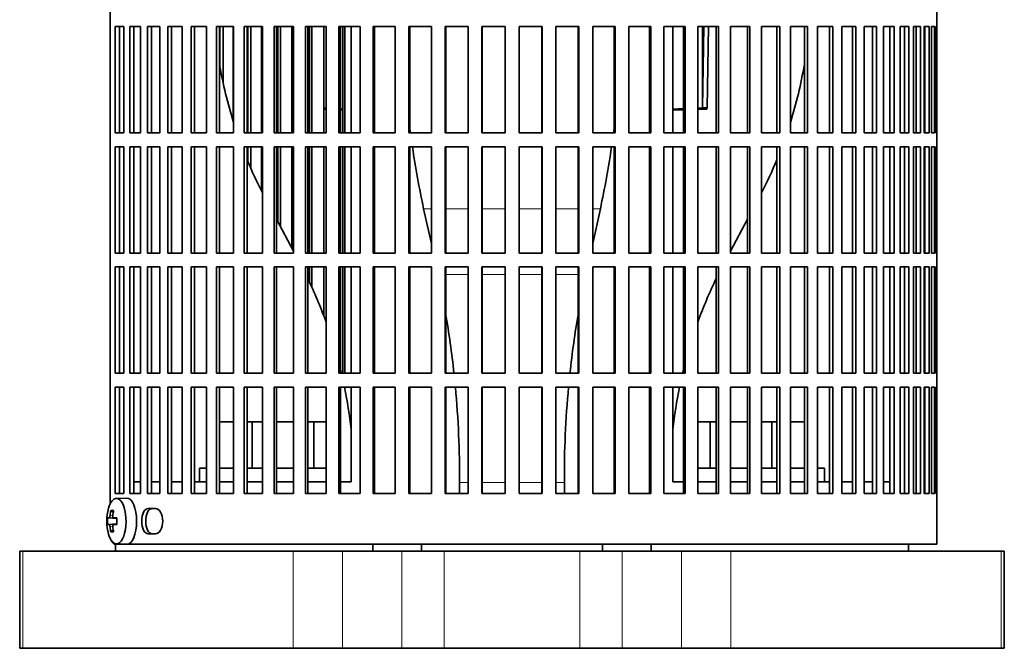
# Model space of a CAD drawing. Header units: millimetres. Extents: x -304 to -45, y -406 to 1007.
# Tile 15 of 27: x -104 to -61, y 241 to 269. Entities that reach past the tile are written whole.
import ezdxf

# ---------------------------------------------------------------- set-up
doc = ezdxf.new("R2010")
doc.units = ezdxf.units.MM
for name, color, linetype in [('M5X8_UNI7687', 7, 'Continuous'), ('VSI134_ADATTATOR', 7, 'Continuous'), ('VSI134_FILTRO_A', 7, 'Continuous'), ('VSI134_FILTRO_B', 7, 'Continuous'), ('VSI134_SUPPORTO_', 7, 'Continuous'), ('VSI134_TERMINALE', 7, 'Continuous')]:
    doc.layers.add(name, color=color, linetype=linetype)

# ---------------------------------------------------------------- blocks, each defined once
blk = doc.blocks.new('SE3')
at = {"layer": 'M5X8_UNI7687', "color": 7, "linetype": 'Continuous', "lineweight": 35}
for p, q in [((-99.362, 247.977), (-99.815, 247.963)), ((-100.049, 247.444), (-99.947, 247.366)), ((-100.188, 247.116), (-99.794, 247.087)), ((-99.927, 247.119), (-99.794, 247.106)), ((-100.188, 246.839), (-99.794, 246.867)), ((-100.049, 246.51), (-99.947, 246.588)), ((-99.794, 246.849), (-99.927, 246.835)), ((-99.815, 245.991), (-99.362, 245.977))]:
    blk.add_line(p, q, dxfattribs=at)
at = {"layer": 'M5X8_UNI7687', "color": 4, "linetype": 'Continuous', "lineweight": 9}
for p, q in [((-99.794, 247.088), (-100.129, 247.119)), ((-100.087, 247.219), (-99.966, 247.208)), ((-99.925, 247.119), (-99.794, 247.106)), ((-100.129, 246.835), (-99.794, 246.866)), ((-99.966, 246.747), (-100.087, 246.736)), ((-99.794, 246.849), (-99.925, 246.835))]:
    blk.add_line(p, q, dxfattribs=at)
at = {"layer": 'M5X8_UNI7687', "color": 7, "linetype": 'Continuous', "lineweight": 35}
for centre, radius, start, end in [((-98.232, 246.977), 2, 163.7273, 196.2727), ((-98.308, 246.977), 1.885, 175.7871, 184.2129)]:
    blk.add_arc(centre, radius, start, end, dxfattribs=at)
for centre, major_axis, ratio, start_param, end_param in [((-99.809, 246.977), (0, -0.986), 0.422618, 0, 4.10793), ((-99.356, 246.977), (0, 1), 0.422618, 0, 0.012961), ((-99.356, 246.977), (0, 1), 0.422618, 3.141593, 6.283185), ((-98.222, 246.977), (0, 2), 0.939693, 1.335108, 1.449667), ((-98.633, 246.365), (-1.55, 1.013), 0.247104, -0.4365, -0.286808), ((-98.248, 246.977), (0, 2), 0.866025, 1.335108, 1.449667), ((-98.235, 246.946), (-1.994, 0.158), 0.036834, -0.313745, -0.199185), ((-98.235, 246.946), (-1.994, 0.158), 0.036834, -0.670562, -0.556003), ((-98.892, 246.977), (0, 1.852), 0.488139, 1.49595, 1.645642), ((-98.235, 247.008), (-1.994, -0.158), 0.036834, 0.199185, 0.313745), ((-98.222, 246.977), (0, -2), 0.939693, 4.833518, 4.948078), ((-98.633, 247.59), (-1.55, -1.013), 0.247104, 0.286808, 0.4365), ((-98.248, 246.977), (0, -2), 0.866025, 4.833518, 4.948078), ((-98.235, 247.008), (-1.994, -0.158), 0.036834, 0.556003, 0.670562), ((-99.809, 246.977), (0, -0.986), 0.422618, 5.316848, 6.283185)]:
    blk.add_ellipse(centre, major_axis=major_axis, ratio=ratio, start_param=start_param, end_param=end_param, dxfattribs=at)
for points in [[(-100.129, 247.119), (-100.128, 247.119), (-100.126, 247.12), (-100.123, 247.121), (-100.12, 247.124), (-100.117, 247.127), (-100.114, 247.131), (-100.11, 247.136), (-100.107, 247.142), (-100.104, 247.149), (-100.101, 247.156), (-100.099, 247.164), (-100.096, 247.173), (-100.094, 247.181), (-100.092, 247.19), (-100.09, 247.199), (-100.089, 247.209), (-100.088, 247.215), (-100.087, 247.219)], [(-99.967, 247.219), (-99.968, 247.215), (-99.968, 247.209), (-99.968, 247.199), (-99.968, 247.19), (-99.967, 247.181), (-99.966, 247.173), (-99.964, 247.164), (-99.962, 247.156), (-99.959, 247.149), (-99.956, 247.142), (-99.952, 247.136), (-99.949, 247.131), (-99.944, 247.127), (-99.94, 247.124), (-99.935, 247.121), (-99.931, 247.12), (-99.927, 247.119), (-99.925, 247.119)], [(-100.087, 246.736), (-100.088, 246.739), (-100.089, 246.746), (-100.09, 246.756), (-100.092, 246.765), (-100.094, 246.773), (-100.096, 246.782), (-100.099, 246.79), (-100.101, 246.798), (-100.104, 246.806), (-100.107, 246.813), (-100.11, 246.819), (-100.114, 246.824), (-100.117, 246.828), (-100.12, 246.831), (-100.123, 246.833), (-100.126, 246.835), (-100.128, 246.835), (-100.129, 246.835)], [(-99.925, 246.835), (-99.927, 246.835), (-99.931, 246.835), (-99.935, 246.833), (-99.94, 246.831), (-99.944, 246.828), (-99.949, 246.824), (-99.952, 246.819), (-99.956, 246.813), (-99.959, 246.806), (-99.962, 246.798), (-99.964, 246.79), (-99.966, 246.782), (-99.967, 246.773), (-99.968, 246.765), (-99.968, 246.756), (-99.968, 246.746), (-99.968, 246.739), (-99.967, 246.736)]]:
    blk.add_open_spline(points, degree=3, dxfattribs=at)
at = {"layer": 'VSI134_ADATTATOR', "color": 7, "linetype": 'Continuous', "lineweight": 35}
for p, q in [((-95.34, 251.277), (-94.738, 251.277)), ((-94.152, 251.277), (-93.933, 251.277)), ((-93.933, 251.277), (-93.481, 251.277)), ((-93.933, 251.277), (-93.933, 249.277)), ((-92.877, 251.277), (-92.141, 251.277)), ((-91.524, 251.277), (-91.257, 251.277)), ((-91.257, 251.277), (-90.73, 251.277)), ((-91.257, 251.277), (-91.257, 249.277)), ((-74.631, 251.277), (-74.104, 251.277)), ((-74.104, 251.277), (-73.836, 251.277)), ((-74.104, 251.277), (-74.104, 249.277)), ((-73.219, 251.277), (-72.483, 251.277)), ((-71.88, 251.277), (-71.427, 251.277)), ((-71.427, 251.277), (-71.208, 251.277)), ((-71.427, 251.277), (-71.427, 249.277)), ((-70.623, 251.277), (-70.02, 251.277)), ((-96.216, 249.277), (-95.903, 249.277)), ((-96.216, 249.277), (-96.216, 248.677)), ((-95.34, 249.277), (-94.738, 249.277)), ((-94.152, 249.277), (-93.481, 249.277)), ((-92.877, 249.277), (-92.141, 249.277)), ((-91.524, 249.277), (-90.73, 249.277)), ((-74.631, 249.277), (-73.836, 249.277)), ((-73.219, 249.277), (-72.483, 249.277)), ((-71.88, 249.277), (-71.208, 249.277)), ((-70.623, 249.277), (-70.02, 249.277)), ((-69.457, 249.277), (-69.144, 249.277)), ((-69.144, 248.677), (-69.144, 249.277)), ((-103.999, 245.677), (-103.859, 245.677)), ((-103.999, 245.677), (-103.999, 241.477)), ((-92.15, 245.677), (-103.859, 245.677)), ((-92.15, 245.677), (-90.019, 245.677)), ((-87.449, 245.677), (-90.019, 245.677)), ((-87.449, 245.677), (-85.622, 245.677)), ((-85.622, 245.677), (-79.739, 245.677)), ((-79.739, 245.677), (-77.912, 245.677)), ((-75.341, 245.677), (-77.912, 245.677)), ((-73.21, 245.677), (-75.341, 245.677)), ((-61.501, 245.677), (-73.21, 245.677)), ((-61.362, 245.677), (-61.501, 245.677)), ((-61.362, 241.477), (-61.362, 245.677)), ((-103.999, 241.477), (-103.859, 241.477)), ((-103.859, 241.477), (-92.15, 241.477)), ((-92.15, 241.477), (-90.019, 241.477)), ((-87.449, 241.477), (-90.019, 241.477)), ((-87.449, 241.477), (-85.622, 241.477)), ((-85.622, 241.477), (-79.739, 241.477)), ((-79.739, 241.477), (-77.912, 241.477)), ((-75.341, 241.477), (-77.912, 241.477)), ((-73.21, 241.477), (-75.341, 241.477)), ((-73.21, 241.477), (-61.501, 241.477)), ((-61.362, 241.477), (-61.501, 241.477))]:
    blk.add_line(p, q, dxfattribs=at)
at = {"layer": 'VSI134_ADATTATOR', "color": 4, "linetype": 'Continuous', "lineweight": 9}
for p, q in [((-103.859, 245.677), (-103.859, 241.477)), ((-92.15, 241.477), (-92.15, 245.677)), ((-90.019, 241.477), (-90.019, 245.677)), ((-87.449, 245.677), (-87.449, 241.477)), ((-85.622, 245.677), (-85.622, 241.477)), ((-79.739, 245.677), (-79.739, 241.477)), ((-77.912, 245.677), (-77.912, 241.477)), ((-75.341, 245.677), (-75.341, 241.477)), ((-73.21, 245.677), (-73.21, 241.477)), ((-61.501, 241.477), (-61.501, 245.677))]:
    blk.add_line(p, q, dxfattribs=at)
at = {"layer": 'VSI134_FILTRO_A', "color": 7, "linetype": 'Continuous', "lineweight": 35}
for p, q in [((-64.28, 245.977), (-64.28, 286.177)), ((-100.078, 284.423), (-100.078, 247.732)), ((-99.865, 268.377), (-99.865, 263.777)), ((-99.482, 268.377), (-99.865, 268.377)), ((-99.68, 268.377), (-99.68, 263.777)), ((-99.482, 268.377), (-99.482, 263.777)), ((-99.226, 268.377), (-99.226, 263.777)), ((-98.764, 268.377), (-99.226, 268.377)), ((-99.049, 268.377), (-99.049, 263.777)), ((-98.764, 268.377), (-98.764, 263.777)), ((-98.462, 268.377), (-98.462, 263.777)), ((-97.924, 268.377), (-98.462, 268.377)), ((-98.293, 268.377), (-98.293, 263.777)), ((-97.924, 268.377), (-97.924, 263.777)), ((-97.577, 268.377), (-97.577, 263.777)), ((-96.968, 268.377), (-97.577, 268.377)), ((-97.418, 268.377), (-97.418, 263.777)), ((-96.968, 268.377), (-96.968, 263.777)), ((-96.579, 268.377), (-96.579, 263.777)), ((-95.903, 268.377), (-96.579, 268.377)), ((-96.431, 268.377), (-96.431, 263.777)), ((-95.903, 268.377), (-95.903, 263.777)), ((-95.475, 268.377), (-95.475, 263.777)), ((-94.738, 268.377), (-95.475, 268.377)), ((-95.34, 268.377), (-95.34, 263.777)), ((-94.738, 268.377), (-94.738, 263.777)), ((-94.274, 268.377), (-94.274, 263.777)), ((-93.481, 268.377), (-94.274, 268.377)), ((-94.152, 268.377), (-94.152, 263.777)), ((-93.481, 268.377), (-93.481, 263.777)), ((-92.985, 268.377), (-92.985, 263.777)), ((-92.141, 268.377), (-92.985, 268.377)), ((-92.877, 268.377), (-92.877, 263.777)), ((-92.141, 268.377), (-92.141, 263.777)), ((-91.617, 268.377), (-91.617, 263.777)), ((-90.73, 268.377), (-91.617, 268.377)), ((-91.524, 268.377), (-91.524, 263.777)), ((-90.73, 268.377), (-90.73, 263.777)), ((-90.181, 268.377), (-90.181, 263.777)), ((-89.257, 268.377), (-90.181, 268.377)), ((-90.104, 268.377), (-90.104, 263.777)), ((-89.257, 268.377), (-89.257, 263.777)), ((-88.688, 268.377), (-88.688, 263.777)), ((-87.734, 268.377), (-88.688, 268.377)), ((-88.628, 268.377), (-88.628, 263.777)), ((-87.734, 268.377), (-87.734, 263.777)), ((-87.149, 268.377), (-87.149, 263.777)), ((-86.173, 268.377), (-87.149, 268.377)), ((-87.106, 268.377), (-87.106, 263.777)), ((-86.173, 268.377), (-86.173, 263.777)), ((-85.577, 268.377), (-85.577, 263.777)), ((-84.585, 268.377), (-85.577, 268.377)), ((-85.551, 268.377), (-85.551, 263.777)), ((-84.585, 268.377), (-84.585, 263.777)), ((-83.982, 268.377), (-83.982, 263.777)), ((-82.983, 268.377), (-83.982, 268.377)), ((-83.973, 268.377), (-83.973, 263.777)), ((-82.983, 268.377), (-82.983, 263.777)), ((-82.377, 268.377), (-82.377, 263.777)), ((-81.378, 268.377), (-82.377, 268.377)), ((-81.387, 268.377), (-81.387, 263.777)), ((-81.378, 268.377), (-81.378, 263.777)), ((-80.775, 268.377), (-80.775, 263.777)), ((-79.784, 268.377), (-80.775, 268.377)), ((-79.81, 268.377), (-79.81, 263.777)), ((-79.784, 268.377), (-79.784, 263.777)), ((-79.187, 268.377), (-79.187, 263.777)), ((-78.211, 268.377), (-79.187, 268.377)), ((-78.254, 268.377), (-78.254, 263.777)), ((-78.211, 268.377), (-78.211, 263.777)), ((-77.626, 268.377), (-77.626, 263.777)), ((-76.672, 268.377), (-77.626, 268.377)), ((-76.733, 268.377), (-76.733, 263.777)), ((-76.672, 268.377), (-76.672, 263.777)), ((-76.103, 268.377), (-76.103, 263.777)), ((-75.18, 268.377), (-76.103, 268.377)), ((-75.256, 268.377), (-75.256, 263.777)), ((-75.18, 268.377), (-75.18, 263.777)), ((-74.631, 268.377), (-74.631, 263.777)), ((-73.744, 268.377), (-74.631, 268.377)), ((-73.836, 268.377), (-73.836, 263.777)), ((-73.744, 268.377), (-73.744, 263.777)), ((-73.219, 268.377), (-73.219, 263.777)), ((-72.376, 268.377), (-73.219, 268.377)), ((-72.483, 268.377), (-72.483, 263.777)), ((-72.376, 268.377), (-72.376, 263.777)), ((-71.88, 268.377), (-71.88, 263.777)), ((-71.086, 268.377), (-71.88, 268.377)), ((-71.208, 268.377), (-71.208, 263.777)), ((-71.086, 268.377), (-71.086, 263.777)), ((-70.623, 268.377), (-70.623, 263.777)), ((-69.885, 268.377), (-70.623, 268.377)), ((-70.02, 268.377), (-70.02, 263.777)), ((-69.885, 268.377), (-69.885, 263.777)), ((-68.782, 268.377), (-69.457, 268.377)), ((-69.457, 268.377), (-69.457, 263.777)), ((-68.929, 268.377), (-68.929, 263.777)), ((-68.782, 268.377), (-68.782, 263.777)), ((-67.784, 268.377), (-68.392, 268.377)), ((-68.392, 268.377), (-68.392, 263.777)), ((-67.942, 268.377), (-67.942, 263.777)), ((-67.784, 268.377), (-67.784, 263.777)), ((-66.899, 268.377), (-67.436, 268.377)), ((-67.436, 268.377), (-67.436, 263.777)), ((-67.068, 268.377), (-67.068, 263.777)), ((-66.899, 268.377), (-66.899, 263.777)), ((-66.134, 268.377), (-66.596, 268.377)), ((-66.596, 268.377), (-66.596, 263.777)), ((-66.312, 268.377), (-66.312, 263.777)), ((-66.134, 268.377), (-66.134, 263.777)), ((-65.496, 268.377), (-65.878, 268.377)), ((-65.878, 268.377), (-65.878, 263.777)), ((-65.681, 268.377), (-65.681, 263.777)), ((-65.496, 268.377), (-65.496, 263.777)), ((-64.988, 268.377), (-65.289, 268.377)), ((-65.289, 268.377), (-65.289, 263.777)), ((-65.179, 268.377), (-65.179, 263.777)), ((-64.988, 268.377), (-64.988, 263.777)), ((-64.615, 268.377), (-64.831, 268.377)), ((-64.831, 268.377), (-64.831, 263.777)), ((-64.81, 268.377), (-64.81, 263.777)), ((-64.615, 268.377), (-64.615, 263.777)), ((-64.379, 268.377), (-64.51, 268.377)), ((-64.51, 268.377), (-64.51, 263.777)), ((-64.379, 268.377), (-64.379, 263.777)), ((-64.283, 268.377), (-64.326, 268.377)), ((-64.326, 268.377), (-64.326, 263.777)), ((-64.283, 268.377), (-64.283, 263.777)), ((-99.482, 263.777), (-99.865, 263.777)), ((-98.764, 263.777), (-99.226, 263.777)), ((-97.924, 263.777), (-98.462, 263.777)), ((-96.968, 263.777), (-97.577, 263.777)), ((-95.903, 263.777), (-96.579, 263.777)), ((-94.738, 263.777), (-95.475, 263.777)), ((-93.481, 263.777), (-94.274, 263.777)), ((-92.141, 263.777), (-92.985, 263.777)), ((-90.73, 263.777), (-91.617, 263.777)), ((-89.257, 263.777), (-90.181, 263.777)), ((-87.734, 263.777), (-88.688, 263.777)), ((-86.173, 263.777), (-87.149, 263.777)), ((-84.585, 263.777), (-85.577, 263.777)), ((-82.983, 263.777), (-83.982, 263.777)), ((-81.378, 263.777), (-82.377, 263.777)), ((-79.784, 263.777), (-80.775, 263.777)), ((-78.211, 263.777), (-79.187, 263.777)), ((-76.672, 263.777), (-77.626, 263.777)), ((-75.18, 263.777), (-76.103, 263.777)), ((-73.744, 263.777), (-74.631, 263.777)), ((-72.376, 263.777), (-73.219, 263.777)), ((-71.086, 263.777), (-71.88, 263.777)), ((-69.885, 263.777), (-70.623, 263.777)), ((-68.782, 263.777), (-69.457, 263.777)), ((-67.784, 263.777), (-68.392, 263.777)), ((-66.899, 263.777), (-67.436, 263.777)), ((-66.134, 263.777), (-66.596, 263.777)), ((-65.496, 263.777), (-65.878, 263.777)), ((-64.988, 263.777), (-65.289, 263.777)), ((-64.615, 263.777), (-64.831, 263.777)), ((-64.379, 263.777), (-64.51, 263.777)), ((-64.283, 263.777), (-64.326, 263.777)), ((-99.865, 263.177), (-99.865, 258.577)), ((-99.482, 263.177), (-99.865, 263.177)), ((-99.68, 263.177), (-99.68, 258.577)), ((-99.482, 263.177), (-99.482, 258.577)), ((-99.226, 263.177), (-99.226, 258.577)), ((-98.764, 263.177), (-99.226, 263.177)), ((-99.049, 263.177), (-99.049, 258.577)), ((-98.764, 263.177), (-98.764, 258.577)), ((-98.462, 263.177), (-98.462, 258.577)), ((-97.924, 263.177), (-98.462, 263.177)), ((-98.293, 263.177), (-98.293, 258.577)), ((-97.924, 263.177), (-97.924, 258.577)), ((-97.577, 263.177), (-97.577, 258.577)), ((-96.968, 263.177), (-97.577, 263.177)), ((-97.418, 263.177), (-97.418, 258.577)), ((-96.968, 263.177), (-96.968, 258.577)), ((-96.579, 263.177), (-96.579, 258.577)), ((-95.903, 263.177), (-96.579, 263.177)), ((-96.431, 263.177), (-96.431, 258.577)), ((-95.903, 263.177), (-95.903, 258.577)), ((-95.475, 263.177), (-95.475, 258.577)), ((-94.738, 263.177), (-95.475, 263.177)), ((-95.34, 263.177), (-95.34, 258.577)), ((-94.738, 263.177), (-94.738, 258.577)), ((-94.274, 263.177), (-94.274, 258.577)), ((-93.481, 263.177), (-94.274, 263.177)), ((-94.152, 263.177), (-94.152, 258.577)), ((-93.481, 263.177), (-93.481, 258.577)), ((-92.985, 263.177), (-92.985, 258.577)), ((-92.141, 263.177), (-92.985, 263.177)), ((-92.877, 263.177), (-92.877, 258.577)), ((-92.141, 263.177), (-92.141, 258.577)), ((-91.617, 263.177), (-91.617, 258.577)), ((-90.73, 263.177), (-91.617, 263.177)), ((-91.524, 263.177), (-91.524, 258.577)), ((-90.73, 263.177), (-90.73, 258.577)), ((-90.181, 263.177), (-90.181, 258.577)), ((-89.257, 263.177), (-90.181, 263.177)), ((-90.104, 263.177), (-90.104, 258.577)), ((-89.257, 263.177), (-89.257, 258.577)), ((-88.688, 263.177), (-88.688, 258.577)), ((-87.734, 263.177), (-88.688, 263.177)), ((-88.628, 263.177), (-88.628, 258.577)), ((-87.734, 263.177), (-87.734, 258.577)), ((-87.149, 263.177), (-87.149, 258.577)), ((-86.173, 263.177), (-87.149, 263.177)), ((-87.106, 263.177), (-87.106, 258.577)), ((-86.173, 263.177), (-86.173, 258.577)), ((-85.577, 263.177), (-85.577, 258.577)), ((-84.585, 263.177), (-85.577, 263.177)), ((-85.551, 263.177), (-85.551, 258.577)), ((-84.585, 263.177), (-84.585, 258.577)), ((-83.982, 263.177), (-83.982, 258.577)), ((-82.983, 263.177), (-83.982, 263.177)), ((-83.973, 263.177), (-83.973, 258.577)), ((-82.983, 263.177), (-82.983, 258.577)), ((-82.377, 263.177), (-82.377, 258.577)), ((-81.378, 263.177), (-82.377, 263.177)), ((-81.387, 263.177), (-81.387, 258.577)), ((-81.378, 263.177), (-81.378, 258.577)), ((-80.775, 263.177), (-80.775, 258.577)), ((-79.784, 263.177), (-80.775, 263.177)), ((-79.81, 263.177), (-79.81, 258.577)), ((-79.784, 263.177), (-79.784, 258.577)), ((-79.187, 263.177), (-79.187, 258.577)), ((-78.211, 263.177), (-79.187, 263.177)), ((-78.254, 263.177), (-78.254, 258.577)), ((-78.211, 263.177), (-78.211, 258.577)), ((-77.626, 263.177), (-77.626, 258.577)), ((-76.672, 263.177), (-77.626, 263.177)), ((-76.733, 263.177), (-76.733, 258.577)), ((-76.672, 263.177), (-76.672, 258.577)), ((-76.103, 263.177), (-76.103, 258.577)), ((-75.18, 263.177), (-76.103, 263.177)), ((-75.256, 263.177), (-75.256, 258.577)), ((-75.18, 263.177), (-75.18, 258.577)), ((-74.631, 263.177), (-74.631, 258.577)), ((-73.744, 263.177), (-74.631, 263.177)), ((-73.836, 263.177), (-73.836, 258.577)), ((-73.744, 263.177), (-73.744, 258.577)), ((-73.219, 263.177), (-73.219, 258.577)), ((-72.376, 263.177), (-73.219, 263.177)), ((-72.483, 263.177), (-72.483, 258.577)), ((-72.376, 263.177), (-72.376, 258.577)), ((-71.88, 263.177), (-71.88, 258.577)), ((-71.086, 263.177), (-71.88, 263.177)), ((-71.208, 263.177), (-71.208, 258.577)), ((-71.086, 263.177), (-71.086, 258.577)), ((-70.623, 263.177), (-70.623, 258.577)), ((-69.885, 263.177), (-70.623, 263.177)), ((-70.02, 263.177), (-70.02, 258.577)), ((-69.885, 263.177), (-69.885, 258.577)), ((-68.782, 263.177), (-69.457, 263.177)), ((-69.457, 263.177), (-69.457, 258.577)), ((-68.929, 263.177), (-68.929, 258.577)), ((-68.782, 263.177), (-68.782, 258.577)), ((-67.784, 263.177), (-68.392, 263.177)), ((-68.392, 263.177), (-68.392, 258.577)), ((-67.942, 263.177), (-67.942, 258.577)), ((-67.784, 263.177), (-67.784, 258.577)), ((-66.899, 263.177), (-67.436, 263.177)), ((-67.436, 263.177), (-67.436, 258.577)), ((-67.068, 263.177), (-67.068, 258.577)), ((-66.899, 263.177), (-66.899, 258.577)), ((-66.134, 263.177), (-66.596, 263.177)), ((-66.596, 263.177), (-66.596, 258.577)), ((-66.312, 263.177), (-66.312, 258.577)), ((-66.134, 263.177), (-66.134, 258.577)), ((-65.496, 263.177), (-65.878, 263.177)), ((-65.878, 263.177), (-65.878, 258.577)), ((-65.681, 263.177), (-65.681, 258.577)), ((-65.496, 263.177), (-65.496, 258.577)), ((-64.988, 263.177), (-65.289, 263.177)), ((-65.289, 263.177), (-65.289, 258.577)), ((-65.179, 263.177), (-65.179, 258.577)), ((-64.988, 263.177), (-64.988, 258.577)), ((-64.615, 263.177), (-64.831, 263.177)), ((-64.831, 263.177), (-64.831, 258.577)), ((-64.81, 263.177), (-64.81, 258.577)), ((-64.615, 263.177), (-64.615, 258.577)), ((-64.379, 263.177), (-64.51, 263.177)), ((-64.51, 263.177), (-64.51, 258.577)), ((-64.379, 263.177), (-64.379, 258.577)), ((-64.283, 263.177), (-64.326, 263.177)), ((-64.326, 263.177), (-64.326, 258.577)), ((-64.283, 263.177), (-64.283, 258.577)), ((-99.482, 258.577), (-99.865, 258.577)), ((-98.764, 258.577), (-99.226, 258.577)), ((-97.924, 258.577), (-98.462, 258.577)), ((-96.968, 258.577), (-97.577, 258.577)), ((-95.903, 258.577), (-96.579, 258.577)), ((-94.738, 258.577), (-95.475, 258.577)), ((-93.481, 258.577), (-94.274, 258.577)), ((-92.141, 258.577), (-92.985, 258.577)), ((-90.73, 258.577), (-91.617, 258.577)), ((-89.257, 258.577), (-90.181, 258.577)), ((-87.734, 258.577), (-88.688, 258.577)), ((-86.173, 258.577), (-87.149, 258.577)), ((-84.585, 258.577), (-85.577, 258.577)), ((-82.983, 258.577), (-83.982, 258.577)), ((-81.378, 258.577), (-82.377, 258.577)), ((-79.784, 258.577), (-80.775, 258.577)), ((-78.211, 258.577), (-79.187, 258.577)), ((-76.672, 258.577), (-77.626, 258.577)), ((-75.18, 258.577), (-76.103, 258.577)), ((-73.744, 258.577), (-74.631, 258.577)), ((-72.376, 258.577), (-73.219, 258.577)), ((-71.086, 258.577), (-71.88, 258.577)), ((-69.885, 258.577), (-70.623, 258.577)), ((-68.782, 258.577), (-69.457, 258.577)), ((-67.784, 258.577), (-68.392, 258.577)), ((-66.899, 258.577), (-67.436, 258.577)), ((-66.134, 258.577), (-66.596, 258.577)), ((-65.496, 258.577), (-65.878, 258.577)), ((-64.988, 258.577), (-65.289, 258.577)), ((-64.615, 258.577), (-64.831, 258.577)), ((-64.379, 258.577), (-64.51, 258.577)), ((-64.283, 258.577), (-64.326, 258.577)), ((-99.865, 257.977), (-99.865, 253.377)), ((-99.482, 257.977), (-99.865, 257.977)), ((-99.68, 257.977), (-99.68, 253.377)), ((-99.482, 257.977), (-99.482, 253.377)), ((-99.226, 257.977), (-99.226, 253.377)), ((-98.764, 257.977), (-99.226, 257.977)), ((-99.049, 257.977), (-99.049, 253.377)), ((-98.764, 257.977), (-98.764, 253.377)), ((-98.462, 257.977), (-98.462, 253.377)), ((-97.924, 257.977), (-98.462, 257.977)), ((-98.293, 257.977), (-98.293, 253.377)), ((-97.924, 257.977), (-97.924, 253.377)), ((-97.577, 257.977), (-97.577, 253.377)), ((-96.968, 257.977), (-97.577, 257.977)), ((-97.418, 257.977), (-97.418, 253.377)), ((-96.968, 257.977), (-96.968, 253.377)), ((-96.579, 257.977), (-96.579, 253.377)), ((-95.903, 257.977), (-96.579, 257.977)), ((-96.431, 257.977), (-96.431, 253.377)), ((-95.903, 257.977), (-95.903, 253.377)), ((-95.475, 257.977), (-95.475, 253.377)), ((-94.738, 257.977), (-95.475, 257.977)), ((-95.34, 257.977), (-95.34, 253.377)), ((-94.738, 257.977), (-94.738, 253.377)), ((-94.274, 257.977), (-94.274, 253.377)), ((-93.481, 257.977), (-94.274, 257.977)), ((-94.152, 257.977), (-94.152, 253.377)), ((-93.481, 257.977), (-93.481, 253.377)), ((-92.985, 257.977), (-92.985, 253.377)), ((-92.141, 257.977), (-92.985, 257.977)), ((-92.877, 257.977), (-92.877, 253.377)), ((-92.141, 257.977), (-92.141, 253.377)), ((-91.617, 257.977), (-91.617, 253.377)), ((-90.73, 257.977), (-91.617, 257.977)), ((-91.524, 257.977), (-91.524, 253.377)), ((-90.73, 257.977), (-90.73, 253.377)), ((-90.181, 257.977), (-90.181, 253.377)), ((-89.257, 257.977), (-90.181, 257.977)), ((-90.104, 257.977), (-90.104, 253.377)), ((-89.257, 257.977), (-89.257, 253.377)), ((-88.688, 257.977), (-88.688, 253.377)), ((-87.734, 257.977), (-88.688, 257.977)), ((-88.628, 257.977), (-88.628, 253.377)), ((-87.734, 257.977), (-87.734, 253.377)), ((-87.149, 257.977), (-87.149, 253.377)), ((-86.173, 257.977), (-87.149, 257.977)), ((-87.106, 257.977), (-87.106, 253.377)), ((-86.173, 257.977), (-86.173, 253.377)), ((-85.577, 257.977), (-85.577, 253.377)), ((-84.585, 257.977), (-85.577, 257.977)), ((-85.551, 257.977), (-85.551, 253.377)), ((-84.585, 257.977), (-84.585, 253.377)), ((-83.982, 257.977), (-83.982, 253.377)), ((-82.983, 257.977), (-83.982, 257.977)), ((-83.973, 257.977), (-83.973, 253.377)), ((-82.983, 257.977), (-82.983, 253.377)), ((-82.377, 257.977), (-82.377, 253.377)), ((-81.378, 257.977), (-82.377, 257.977)), ((-81.387, 257.977), (-81.387, 253.377)), ((-81.378, 257.977), (-81.378, 253.377)), ((-80.775, 257.977), (-80.775, 253.377)), ((-79.784, 257.977), (-80.775, 257.977)), ((-79.81, 257.977), (-79.81, 253.377)), ((-79.784, 257.977), (-79.784, 253.377)), ((-79.187, 257.977), (-79.187, 253.377)), ((-78.211, 257.977), (-79.187, 257.977)), ((-78.254, 257.977), (-78.254, 253.377)), ((-78.211, 257.977), (-78.211, 253.377)), ((-77.626, 257.977), (-77.626, 253.377)), ((-76.672, 257.977), (-77.626, 257.977)), ((-76.733, 257.977), (-76.733, 253.377)), ((-76.672, 257.977), (-76.672, 253.377)), ((-76.103, 257.977), (-76.103, 253.377)), ((-75.18, 257.977), (-76.103, 257.977)), ((-75.256, 257.977), (-75.256, 253.377)), ((-75.18, 257.977), (-75.18, 253.377)), ((-74.631, 257.977), (-74.631, 253.377)), ((-73.744, 257.977), (-74.631, 257.977)), ((-73.836, 257.977), (-73.836, 253.377)), ((-73.744, 257.977), (-73.744, 253.377)), ((-73.219, 257.977), (-73.219, 253.377)), ((-72.376, 257.977), (-73.219, 257.977)), ((-72.483, 257.977), (-72.483, 253.377)), ((-72.376, 257.977), (-72.376, 253.377)), ((-71.88, 257.977), (-71.88, 253.377)), ((-71.086, 257.977), (-71.88, 257.977)), ((-71.208, 257.977), (-71.208, 253.377)), ((-71.086, 257.977), (-71.086, 253.377)), ((-70.623, 257.977), (-70.623, 253.377)), ((-69.885, 257.977), (-70.623, 257.977)), ((-70.02, 257.977), (-70.02, 253.377)), ((-69.885, 257.977), (-69.885, 253.377)), ((-68.782, 257.977), (-69.457, 257.977)), ((-69.457, 257.977), (-69.457, 253.377)), ((-68.929, 257.977), (-68.929, 253.377)), ((-68.782, 257.977), (-68.782, 253.377)), ((-67.784, 257.977), (-68.392, 257.977)), ((-68.392, 257.977), (-68.392, 253.377)), ((-67.942, 257.977), (-67.942, 253.377)), ((-67.784, 257.977), (-67.784, 253.377)), ((-66.899, 257.977), (-67.436, 257.977)), ((-67.436, 257.977), (-67.436, 253.377)), ((-67.068, 257.977), (-67.068, 253.377)), ((-66.899, 257.977), (-66.899, 253.377)), ((-66.134, 257.977), (-66.596, 257.977)), ((-66.596, 257.977), (-66.596, 253.377)), ((-66.312, 257.977), (-66.312, 253.377)), ((-66.134, 257.977), (-66.134, 253.377)), ((-65.496, 257.977), (-65.878, 257.977)), ((-65.878, 257.977), (-65.878, 253.377)), ((-65.681, 257.977), (-65.681, 253.377)), ((-65.496, 257.977), (-65.496, 253.377)), ((-64.988, 257.977), (-65.289, 257.977)), ((-65.289, 257.977), (-65.289, 253.377)), ((-65.179, 257.977), (-65.179, 253.377)), ((-64.988, 257.977), (-64.988, 253.377)), ((-64.615, 257.977), (-64.831, 257.977)), ((-64.831, 257.977), (-64.831, 253.377)), ((-64.81, 257.977), (-64.81, 253.377)), ((-64.615, 257.977), (-64.615, 253.377)), ((-64.379, 257.977), (-64.51, 257.977)), ((-64.51, 257.977), (-64.51, 253.377)), ((-64.379, 257.977), (-64.379, 253.377)), ((-64.283, 257.977), (-64.326, 257.977)), ((-64.326, 257.977), (-64.326, 253.377)), ((-64.283, 257.977), (-64.283, 253.377)), ((-99.482, 253.377), (-99.865, 253.377)), ((-98.764, 253.377), (-99.226, 253.377)), ((-97.924, 253.377), (-98.462, 253.377)), ((-96.968, 253.377), (-97.577, 253.377)), ((-95.903, 253.377), (-96.579, 253.377)), ((-94.738, 253.377), (-95.475, 253.377)), ((-93.481, 253.377), (-94.274, 253.377)), ((-92.141, 253.377), (-92.985, 253.377)), ((-90.73, 253.377), (-91.617, 253.377)), ((-89.257, 253.377), (-90.181, 253.377)), ((-87.734, 253.377), (-88.688, 253.377)), ((-86.173, 253.377), (-87.149, 253.377)), ((-84.585, 253.377), (-85.577, 253.377)), ((-82.983, 253.377), (-83.982, 253.377)), ((-81.378, 253.377), (-82.377, 253.377)), ((-79.784, 253.377), (-80.775, 253.377)), ((-78.211, 253.377), (-79.187, 253.377)), ((-76.672, 253.377), (-77.626, 253.377)), ((-75.18, 253.377), (-76.103, 253.377)), ((-73.744, 253.377), (-74.631, 253.377)), ((-72.376, 253.377), (-73.219, 253.377)), ((-71.086, 253.377), (-71.88, 253.377)), ((-69.885, 253.377), (-70.623, 253.377)), ((-68.782, 253.377), (-69.457, 253.377)), ((-67.784, 253.377), (-68.392, 253.377)), ((-66.899, 253.377), (-67.436, 253.377)), ((-66.134, 253.377), (-66.596, 253.377)), ((-65.496, 253.377), (-65.878, 253.377)), ((-64.988, 253.377), (-65.289, 253.377)), ((-64.615, 253.377), (-64.831, 253.377)), ((-64.379, 253.377), (-64.51, 253.377)), ((-64.283, 253.377), (-64.326, 253.377)), ((-99.865, 252.777), (-99.865, 248.177)), ((-99.482, 252.777), (-99.865, 252.777)), ((-99.68, 252.777), (-99.68, 248.177)), ((-99.482, 252.777), (-99.482, 248.177)), ((-99.226, 252.777), (-99.226, 248.177)), ((-98.764, 252.777), (-99.226, 252.777)), ((-99.049, 252.777), (-99.049, 248.177)), ((-98.764, 252.777), (-98.764, 248.177)), ((-98.462, 252.777), (-98.462, 248.177)), ((-97.924, 252.777), (-98.462, 252.777)), ((-98.293, 252.777), (-98.293, 248.177)), ((-97.924, 252.777), (-97.924, 248.177)), ((-97.577, 252.777), (-97.577, 248.177)), ((-96.968, 252.777), (-97.577, 252.777)), ((-97.418, 252.777), (-97.418, 248.177)), ((-96.968, 252.777), (-96.968, 248.177)), ((-96.579, 252.777), (-96.579, 248.177)), ((-95.903, 252.777), (-96.579, 252.777)), ((-96.431, 252.777), (-96.431, 248.177)), ((-95.903, 252.777), (-95.903, 248.177)), ((-95.475, 252.777), (-95.475, 248.177)), ((-94.738, 252.777), (-95.475, 252.777)), ((-95.34, 252.777), (-95.34, 248.177)), ((-94.738, 252.777), (-94.738, 248.177)), ((-94.274, 252.777), (-94.274, 248.177)), ((-93.481, 252.777), (-94.274, 252.777)), ((-94.152, 252.777), (-94.152, 248.177)), ((-93.481, 252.777), (-93.481, 248.177)), ((-92.985, 252.777), (-92.985, 248.177)), ((-92.141, 252.777), (-92.985, 252.777)), ((-92.877, 252.777), (-92.877, 248.177)), ((-92.141, 252.777), (-92.141, 248.177)), ((-91.617, 252.777), (-91.617, 248.177)), ((-90.73, 252.777), (-91.617, 252.777)), ((-91.524, 252.777), (-91.524, 248.177)), ((-90.73, 252.777), (-90.73, 248.177)), ((-90.181, 252.777), (-90.181, 248.177)), ((-89.257, 252.777), (-90.181, 252.777)), ((-90.104, 252.777), (-90.104, 248.177)), ((-89.257, 252.777), (-89.257, 248.177)), ((-88.688, 252.777), (-88.688, 248.177)), ((-87.734, 252.777), (-88.688, 252.777)), ((-88.628, 252.777), (-88.628, 248.177)), ((-87.734, 252.777), (-87.734, 248.177)), ((-87.149, 252.777), (-87.149, 248.177)), ((-86.173, 252.777), (-87.149, 252.777)), ((-87.106, 252.777), (-87.106, 248.177)), ((-86.173, 252.777), (-86.173, 248.177)), ((-85.577, 252.777), (-85.577, 248.177)), ((-84.585, 252.777), (-85.577, 252.777)), ((-85.551, 252.777), (-85.551, 248.177)), ((-84.585, 252.777), (-84.585, 248.177)), ((-83.982, 252.777), (-83.982, 248.177)), ((-82.983, 252.777), (-83.982, 252.777)), ((-83.973, 252.777), (-83.973, 248.177)), ((-82.983, 252.777), (-82.983, 248.177)), ((-82.377, 252.777), (-82.377, 248.177)), ((-81.378, 252.777), (-82.377, 252.777)), ((-81.387, 252.777), (-81.387, 248.177)), ((-81.378, 252.777), (-81.378, 248.177)), ((-80.775, 252.777), (-80.775, 248.177)), ((-79.784, 252.777), (-80.775, 252.777)), ((-79.81, 252.777), (-79.81, 248.177)), ((-79.784, 252.777), (-79.784, 248.177)), ((-79.187, 252.777), (-79.187, 248.177)), ((-78.211, 252.777), (-79.187, 252.777)), ((-78.254, 252.777), (-78.254, 248.177)), ((-78.211, 252.777), (-78.211, 248.177)), ((-77.626, 252.777), (-77.626, 248.177)), ((-76.672, 252.777), (-77.626, 252.777)), ((-76.733, 252.777), (-76.733, 248.177)), ((-76.672, 252.777), (-76.672, 248.177)), ((-76.103, 252.777), (-76.103, 248.177)), ((-75.18, 252.777), (-76.103, 252.777)), ((-75.256, 252.777), (-75.256, 248.177)), ((-75.18, 252.777), (-75.18, 248.177)), ((-74.631, 252.777), (-74.631, 248.177)), ((-73.744, 252.777), (-74.631, 252.777)), ((-73.836, 252.777), (-73.836, 248.177)), ((-73.744, 252.777), (-73.744, 248.177)), ((-73.219, 252.777), (-73.219, 248.177)), ((-72.376, 252.777), (-73.219, 252.777)), ((-72.483, 252.777), (-72.483, 248.177)), ((-72.376, 252.777), (-72.376, 248.177)), ((-71.88, 252.777), (-71.88, 248.177)), ((-71.086, 252.777), (-71.88, 252.777)), ((-71.208, 252.777), (-71.208, 248.177)), ((-71.086, 252.777), (-71.086, 248.177)), ((-70.623, 252.777), (-70.623, 248.177)), ((-69.885, 252.777), (-70.623, 252.777)), ((-70.02, 252.777), (-70.02, 248.177)), ((-69.885, 252.777), (-69.885, 248.177)), ((-68.782, 252.777), (-69.457, 252.777)), ((-69.457, 252.777), (-69.457, 248.177)), ((-68.929, 252.777), (-68.929, 248.177)), ((-68.782, 252.777), (-68.782, 248.177)), ((-67.784, 252.777), (-68.392, 252.777)), ((-68.392, 252.777), (-68.392, 248.177)), ((-67.942, 252.777), (-67.942, 248.177)), ((-67.784, 252.777), (-67.784, 248.177)), ((-66.899, 252.777), (-67.436, 252.777)), ((-67.436, 252.777), (-67.436, 248.177)), ((-67.068, 252.777), (-67.068, 248.177)), ((-66.899, 252.777), (-66.899, 248.177)), ((-66.134, 252.777), (-66.596, 252.777)), ((-66.596, 252.777), (-66.596, 248.177)), ((-66.312, 252.777), (-66.312, 248.177)), ((-66.134, 252.777), (-66.134, 248.177)), ((-65.496, 252.777), (-65.878, 252.777)), ((-65.878, 252.777), (-65.878, 248.177)), ((-65.681, 252.777), (-65.681, 248.177)), ((-65.496, 252.777), (-65.496, 248.177)), ((-64.988, 252.777), (-65.289, 252.777)), ((-65.289, 252.777), (-65.289, 248.177)), ((-65.179, 252.777), (-65.179, 248.177)), ((-64.988, 252.777), (-64.988, 248.177)), ((-64.615, 252.777), (-64.831, 252.777)), ((-64.831, 252.777), (-64.831, 248.177)), ((-64.81, 252.777), (-64.81, 248.177)), ((-64.615, 252.777), (-64.615, 248.177)), ((-64.379, 252.777), (-64.51, 252.777)), ((-64.51, 252.777), (-64.51, 248.177)), ((-64.379, 252.777), (-64.379, 248.177)), ((-64.283, 252.777), (-64.326, 252.777)), ((-64.326, 252.777), (-64.326, 248.177)), ((-64.283, 252.777), (-64.283, 248.177)), ((-99.482, 248.177), (-99.865, 248.177)), ((-98.764, 248.177), (-99.226, 248.177)), ((-97.924, 248.177), (-98.462, 248.177)), ((-96.968, 248.177), (-97.577, 248.177)), ((-95.903, 248.177), (-96.579, 248.177)), ((-94.738, 248.177), (-95.475, 248.177)), ((-93.481, 248.177), (-94.274, 248.177)), ((-92.141, 248.177), (-92.985, 248.177)), ((-90.73, 248.177), (-91.617, 248.177)), ((-89.257, 248.177), (-90.181, 248.177)), ((-87.734, 248.177), (-88.688, 248.177)), ((-86.173, 248.177), (-87.149, 248.177)), ((-84.585, 248.177), (-85.577, 248.177)), ((-82.983, 248.177), (-83.982, 248.177)), ((-81.378, 248.177), (-82.377, 248.177)), ((-79.784, 248.177), (-80.775, 248.177)), ((-78.211, 248.177), (-79.187, 248.177)), ((-76.672, 248.177), (-77.626, 248.177)), ((-75.18, 248.177), (-76.103, 248.177)), ((-73.744, 248.177), (-74.631, 248.177)), ((-72.376, 248.177), (-73.219, 248.177)), ((-71.086, 248.177), (-71.88, 248.177)), ((-69.885, 248.177), (-70.623, 248.177)), ((-68.782, 248.177), (-69.457, 248.177)), ((-67.784, 248.177), (-68.392, 248.177)), ((-66.899, 248.177), (-67.436, 248.177)), ((-66.134, 248.177), (-66.596, 248.177)), ((-65.496, 248.177), (-65.878, 248.177)), ((-64.988, 248.177), (-65.289, 248.177)), ((-64.615, 248.177), (-64.831, 248.177)), ((-64.379, 248.177), (-64.51, 248.177)), ((-64.283, 248.177), (-64.326, 248.177)), ((-98.112, 247.527), (-98.435, 247.527)), ((-98.435, 246.427), (-98.112, 246.427)), ((-64.28, 245.977), (-99.873, 245.977))]:
    blk.add_line(p, q, dxfattribs=at)
for points, knots in [([(-98.435, 247.527), (-98.51, 247.527), (-98.582, 247.468), (-98.683, 247.265), (-98.712, 247.121), (-98.712, 246.834), (-98.684, 246.691), (-98.582, 246.486), (-98.51, 246.427), (-98.435, 246.427)], [0, 0, 0, 0, 0.25, 0.25, 0.5, 0.5, 0.75, 0.75, 1, 1, 1, 1]), ([(-98.264, 246.427), (-98.339, 246.427), (-98.411, 246.487), (-98.512, 246.69), (-98.541, 246.833), (-98.541, 247.12), (-98.513, 247.263), (-98.41, 247.469), (-98.339, 247.527), (-98.264, 247.527)], [0, 0, 0, 0, 0.25, 0.25, 0.5, 0.5, 0.75, 0.75, 1, 1, 1, 1]), ([(-98.112, 247.527), (-98.033, 247.527), (-97.954, 247.468), (-97.839, 247.265), (-97.805, 247.121), (-97.805, 246.834), (-97.839, 246.691), (-97.954, 246.486), (-98.033, 246.427), (-98.112, 246.427)], [0, 0, 0, 0, 0.25, 0.25, 0.5, 0.5, 0.75, 0.75, 1, 1, 1, 1]), ([(-100.01, 246.126), (-100.004, 246.109), (-99.997, 246.093), (-99.978, 246.057), (-99.966, 246.038), (-99.929, 245.993), (-99.901, 245.977), (-99.873, 245.977)], [0.5423666, 0.5423666, 0.5423666, 0.5423666, 0.625, 0.625, 0.75, 0.75, 1, 1, 1, 1])]:
    blk.add_open_spline(points, degree=3, knots=knots, dxfattribs=at)
at = {"layer": 'VSI134_FILTRO_B', "color": 7, "linetype": 'Continuous', "lineweight": 35}
for p, q in [((-95.333, 268.377), (-95.333, 266.7)), ((-95.191, 268.377), (-95.191, 265.964)), ((-94.758, 268.377), (-94.758, 264.296)), ((-94.12, 268.377), (-94.12, 263.777)), ((-93.992, 268.377), (-93.992, 263.777)), ((-93.525, 268.377), (-93.525, 263.777)), ((-92.821, 268.377), (-92.821, 263.777)), ((-92.706, 268.377), (-92.706, 263.777)), ((-92.21, 268.377), (-92.21, 263.777)), ((-91.444, 268.377), (-91.444, 263.777)), ((-91.344, 268.377), (-91.344, 263.777)), ((-90.822, 268.377), (-90.822, 263.777)), ((-90, 268.377), (-90, 263.777)), ((-89.916, 268.377), (-89.916, 263.777)), ((-94.12, 263.177), (-94.12, 262.542)), ((-93.992, 263.177), (-93.992, 262.244)), ((-93.525, 263.177), (-93.525, 261.264)), ((-92.821, 263.177), (-92.821, 259.939)), ((-92.706, 263.177), (-92.706, 259.724)), ((-92.21, 263.177), (-92.21, 258.794)), ((-91.444, 263.177), (-91.444, 258.577)), ((-91.344, 263.177), (-91.344, 258.577)), ((-90.822, 263.177), (-90.822, 258.577)), ((-90, 263.177), (-90, 258.577)), ((-89.916, 263.177), (-89.916, 258.577)), ((-91.444, 257.977), (-91.444, 257.309)), ((-91.344, 257.977), (-91.344, 257.094)), ((-90.822, 257.977), (-90.822, 255.844)), ((-90, 257.977), (-90, 253.377)), ((-89.916, 257.977), (-89.916, 253.377))]:
    blk.add_line(p, q, dxfattribs=at)
at = {"layer": 'VSI134_SUPPORTO_', "color": 7, "linetype": 'Continuous', "lineweight": 35}
for p, q in [((-99.495, 268.377), (-99.495, 263.777)), ((-89.645, 263.777), (-89.645, 268.377)), ((-75.715, 263.777), (-75.715, 268.377)), ((-65.866, 268.377), (-65.866, 263.777)), ((-99.495, 263.177), (-99.495, 258.577)), ((-89.645, 258.577), (-89.645, 263.177)), ((-75.715, 258.577), (-75.715, 263.177)), ((-65.866, 263.177), (-65.866, 258.577)), ((-86.507, 260.5), (-86.173, 258.994)), ((-79.187, 258.994), (-78.853, 260.5)), ((-92.141, 258.665), (-92.877, 260.045)), ((-73.219, 258.665), (-72.483, 260.045)), ((-99.495, 257.977), (-99.495, 253.377)), ((-89.645, 253.377), (-89.645, 257.977)), ((-75.715, 253.377), (-75.715, 257.977)), ((-65.866, 257.977), (-65.866, 253.377)), ((-99.495, 252.777), (-99.495, 248.677)), ((-89.645, 248.677), (-89.645, 252.777)), ((-75.715, 248.677), (-75.715, 252.777)), ((-65.866, 252.777), (-65.866, 248.677)), ((-99.495, 248.677), (-99.482, 248.677)), ((-99.049, 248.677), (-98.764, 248.677)), ((-98.293, 248.677), (-97.924, 248.677)), ((-97.418, 248.677), (-96.968, 248.677)), ((-96.431, 248.677), (-95.903, 248.677)), ((-95.34, 248.677), (-94.738, 248.677)), ((-94.152, 248.677), (-93.481, 248.677)), ((-92.877, 248.677), (-92.141, 248.677)), ((-91.524, 248.677), (-90.73, 248.677)), ((-90.104, 248.677), (-89.645, 248.677)), ((-84.948, 248.654), (-84.948, 248.177)), ((-80.412, 248.177), (-80.412, 248.654)), ((-75.256, 248.677), (-75.715, 248.677)), ((-73.836, 248.677), (-74.631, 248.677)), ((-72.483, 248.677), (-73.219, 248.677)), ((-71.208, 248.677), (-71.88, 248.677)), ((-70.02, 248.677), (-70.623, 248.677)), ((-68.929, 248.677), (-69.457, 248.677)), ((-67.942, 248.677), (-68.392, 248.677)), ((-67.068, 248.677), (-67.436, 248.677)), ((-66.312, 248.677), (-66.596, 248.677)), ((-65.866, 248.677), (-65.878, 248.677)), ((-99.852, 245.977), (-99.852, 245.677)), ((-88.711, 245.677), (-88.711, 245.977)), ((-88.711, 245.677), (-87.449, 245.677)), ((-86.601, 245.677), (-86.601, 245.977)), ((-78.759, 245.677), (-78.759, 245.977)), ((-76.65, 245.677), (-77.912, 245.677)), ((-76.65, 245.977), (-76.65, 245.677)), ((-65.508, 245.677), (-65.508, 245.977))]:
    blk.add_line(p, q, dxfattribs=at)
at = {"layer": 'VSI134_SUPPORTO_', "color": 4, "linetype": 'Continuous', "lineweight": 9}
for p, q in [((-86.507, 260.5), (-86.173, 260.5)), ((-85.551, 260.5), (-84.585, 260.5)), ((-83.973, 260.5), (-82.983, 260.5)), ((-82.377, 260.5), (-81.387, 260.5)), ((-80.775, 260.5), (-79.81, 260.5)), ((-79.187, 260.5), (-78.853, 260.5)), ((-84.585, 257.654), (-85.551, 257.654)), ((-82.983, 257.654), (-83.973, 257.654)), ((-81.387, 257.654), (-82.377, 257.654)), ((-79.81, 257.654), (-80.775, 257.654)), ((-84.585, 248.654), (-84.948, 248.654)), ((-82.983, 248.654), (-83.973, 248.654)), ((-81.387, 248.654), (-82.377, 248.654)), ((-80.412, 248.654), (-80.775, 248.654))]:
    blk.add_line(p, q, dxfattribs=at)
at = {"layer": 'VSI134_SUPPORTO_', "color": 7, "linetype": 'Continuous', "lineweight": 35}
for centre, radius, start, end in [((-43.277, 269.745), 44.207, 187.4788, 187.7586), ((-122.83, 269.822), 44.954, 352.268, 352.5742), ((-43.277, 269.745), 44.207, 188.5515, 192.0711), ((-122.83, 269.822), 44.954, 348.0322, 351.4987), ((-127.471, 248.818), 42.523, 6.157, 9.683), ((-38.576, 248.888), 41.837, 170.2411, 173.8367), ((-127.471, 248.818), 42.523, 359.7799, 5.3483), ((-38.576, 248.888), 41.837, 174.6622, 180.3206)]:
    blk.add_arc(centre, radius, start, end, dxfattribs=at)
for centre, major_axis, start_param, end_param in [((-78.985, 270), (0, -18), 4.894359, 5.03854), ((-86.376, 270), (0, -18), 1.244645, 1.388826), ((-78.985, 270), (0, -18), 5.134895, 5.224562), ((-86.376, 270), (0, -18), 1.058623, 1.14829), ((-107.071, 248.654), (0, 19), 5.086295, 5.195316), ((-58.29, 248.654), (0, 19), 1.08787, 1.196891), ((-107.071, 248.654), (0, 19), -1.319579, -1.31136), ((-58.29, 248.654), (0, 19), 1.31136, 1.319579), ((-107.071, 248.654), (0, 19), 4.833287, 4.931134), ((-58.29, 248.654), (0, 19), 1.352052, 1.449898)]:
    blk.add_ellipse(centre, major_axis=major_axis, ratio=0.92388, start_param=start_param, end_param=end_param, dxfattribs=at)
at = {"layer": 'VSI134_TERMINALE', "color": 7, "linetype": 'Continuous', "lineweight": 35}
for p, q in [((-74.432, 264.86), (-74.432, 268.377)), ((-74.43, 264.871), (-74.368, 268.377)), ((-74.229, 264.871), (-74.168, 268.377)), ((-90.73, 264.853), (-90.822, 264.856)), ((-90.822, 264.802), (-90.73, 264.799)), ((-90, 264.825), (-90.104, 264.829)), ((-75.256, 264.829), (-75.715, 264.812)), ((-74.432, 264.86), (-74.631, 264.853)), ((-74.631, 264.799), (-74.244, 264.813)), ((-74.432, 264.86), (-74.43, 264.871)), ((-74.229, 264.871), (-74.43, 264.871)), ((-74.244, 264.813), (-74.229, 264.871)), ((-90.104, 264.775), (-90, 264.771)), ((-75.715, 264.758), (-75.256, 264.775))]:
    blk.add_line(p, q, dxfattribs=at)

msp = doc.modelspace()

# ---------------------------------------------------------------- block references
msp.add_blockref('SE3', (0, 0))

doc.saveas('drawing.dxf')
